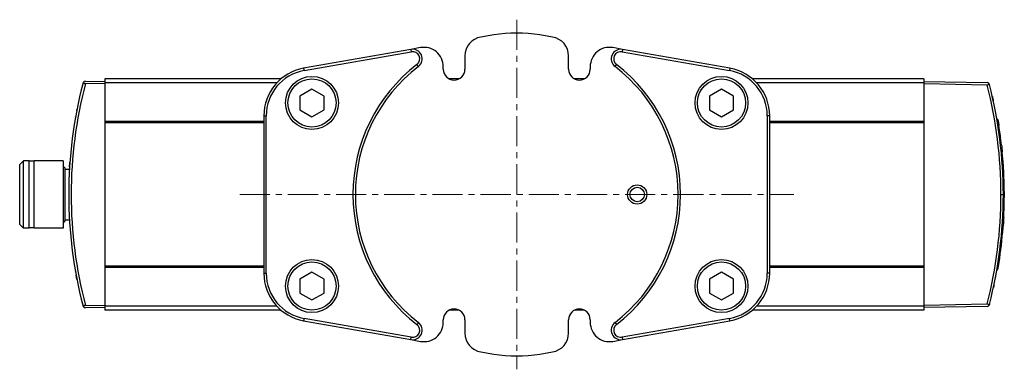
# Model space of a CAD drawing. Header units: inches. Extents: x 0 to 6721, y -3375 to 1330.
# Tile 158 of 196: x 4595 to 4799, y 277 to 350. Entities that reach past the tile are written whole.
import ezdxf

# ---------------------------------------------------------------- set-up
doc = ezdxf.new("R2010")
doc.units = ezdxf.units.IN
doc.header["$MEASUREMENT"] = 0
doc.linetypes.add('CENTER', pattern=[2, 1.25, -0.25, 0.25, -0.25])
for name, color, linetype, lineweight in [('AM_7', 4, 'CENTER', 15), ('可見 (ISO)', 7, 'Continuous', 25), ('窄部可見 (ISO)', 7, 'Continuous', 25)]:
    doc.layers.add(name, color=color, linetype=linetype, lineweight=lineweight)

msp = doc.modelspace()

# ---------------------------------------------------------------- linework, layer by layer
at = {"layer": 'AM_7', "ltscale": 5}
for p, q in [((4697.957, 349.875), (4697.957, 277.314)), ((4640.457, 313.595), (4755.457, 313.595))]:
    msp.add_line(p, q, dxfattribs=at)
at = {"layer": '可見 (ISO)'}
for p, q in [((4693.179, 346.752), (4690.513, 346.282)), ((4705.402, 346.282), (4702.735, 346.752)), ((4675.989, 343.721), (4653.721, 339.794)), ((4678.013, 344.078), (4675.989, 343.721)), ((4719.925, 343.721), (4717.902, 344.078)), ((4742.194, 339.794), (4719.925, 343.721)), ((4653.807, 339.302), (4676.076, 343.229)), ((4687.207, 342.343), (4687.207, 339.595)), ((4708.707, 339.595), (4708.707, 342.343)), ((4719.838, 343.229), (4742.107, 339.302)), ((4682.707, 339.595), (4682.707, 340.139)), ((4713.207, 340.139), (4713.207, 339.595)), ((4612.457, 337.595), (4612.457, 336.772)), ((4649.015, 337.595), (4612.457, 337.595)), ((4685.988, 337.595), (4683.926, 337.595)), ((4711.988, 337.595), (4709.926, 337.595)), ((4782.457, 337.595), (4746.9, 337.595)), ((4782.457, 337.595), (4782.457, 336.772)), ((4608.426, 337.115), (4612.457, 337.045)), ((4612.457, 336.544), (4608.426, 336.615)), ((4612.457, 336.772), (4612.457, 328.772)), ((4648.149, 336.772), (4612.457, 336.772)), ((4782.457, 336.772), (4747.765, 336.772)), ((4782.457, 337.045), (4795.584, 336.815)), ((4782.457, 336.772), (4782.457, 328.772)), ((4795.584, 336.315), (4782.457, 336.544)), ((4645.457, 329.946), (4645.457, 297.243)), ((4645.957, 297.243), (4645.957, 329.946)), ((4749.957, 329.946), (4749.957, 297.243)), ((4750.457, 297.243), (4750.457, 329.946)), ((4797.62, 329.179), (4797.824, 329.175)), ((4797.826, 329.163), (4797.622, 329.166)), ((4612.457, 328.772), (4612.457, 328.472)), ((4645.457, 328.772), (4612.457, 328.772)), ((4612.457, 328.472), (4612.457, 298.717)), ((4645.457, 328.472), (4612.457, 328.472)), ((4782.457, 328.772), (4750.457, 328.772)), ((4782.457, 328.472), (4750.457, 328.472)), ((4782.457, 328.772), (4782.457, 328.472)), ((4782.457, 328.472), (4782.457, 298.717)), ((4797.833, 327.89), (4798.036, 327.89)), ((4798.383, 323.826), (4798.584, 323.826)), ((4798.531, 322.41), (4798.733, 322.403)), ((4594.787, 319.79), (4595.592, 320.595)), ((4594.787, 307.4), (4594.787, 319.79)), ((4595.592, 306.595), (4595.592, 320.595)), ((4596.787, 320.595), (4595.592, 320.595)), ((4596.787, 306.595), (4596.787, 320.595)), ((4597.787, 320.495), (4596.787, 320.495)), ((4597.787, 306.595), (4597.787, 320.595)), ((4603.787, 320.595), (4597.787, 320.595)), ((4603.787, 320.595), (4603.787, 306.595)), ((4604.187, 319.095), (4603.787, 319.495)), ((4604.187, 319.095), (4604.187, 308.095)), ((4604.187, 318.845), (4605.108, 318.845)), ((4605.187, 320.095), (4605.187, 320.078)), ((4605.188, 320.095), (4605.187, 320.095)), ((4605.187, 320.078), (4605.187, 320.077)), ((4605.188, 320.095), (4605.188, 320.095)), ((4798.762, 319.571), (4798.962, 319.573)), ((4798.874, 317.491), (4799.074, 317.488)), ((4798.891, 317.085), (4799.091, 317.082)), ((4798.954, 314.368), (4799.154, 314.373)), ((4799.155, 314.231), (4798.955, 314.234)), ((4798.955, 312.981), (4799.155, 312.981)), ((4798.838, 308.918), (4799.038, 308.918)), ((4594.787, 307.4), (4595.592, 306.595)), ((4596.787, 306.595), (4595.592, 306.595)), ((4597.787, 306.695), (4596.787, 306.695)), ((4603.787, 306.595), (4597.787, 306.595)), ((4604.187, 308.095), (4603.787, 307.695)), ((4604.187, 308.345), (4605.108, 308.345)), ((4605.187, 307.112), (4605.187, 307.095)), ((4605.188, 307.095), (4605.187, 307.095)), ((4798.7, 306.74), (4798.9, 306.735)), ((4798.718, 306.985), (4798.919, 306.989)), ((4612.457, 298.717), (4612.457, 298.417)), ((4645.457, 298.717), (4612.457, 298.717)), ((4612.457, 298.417), (4612.457, 290.417)), ((4645.457, 298.417), (4612.457, 298.417)), ((4782.457, 298.717), (4750.457, 298.717)), ((4782.457, 298.417), (4750.457, 298.417)), ((4782.457, 298.717), (4782.457, 298.417)), ((4782.457, 298.417), (4782.457, 290.417)), ((4797.717, 298.583), (4797.921, 298.588)), ((4797.861, 299.472), (4798.063, 299.474)), ((4797.62, 298.01), (4797.824, 298.014)), ((4608.426, 290.574), (4612.457, 290.645)), ((4612.457, 290.417), (4612.457, 289.595)), ((4648.149, 290.417), (4612.457, 290.417)), ((4782.457, 290.417), (4747.765, 290.417)), ((4782.457, 290.645), (4795.584, 290.874)), ((4782.457, 290.417), (4782.457, 289.595)), ((4795.584, 290.374), (4782.457, 290.145)), ((4612.457, 290.145), (4608.426, 290.074)), ((4649.015, 289.595), (4612.457, 289.595)), ((4685.988, 289.595), (4683.926, 289.595)), ((4711.988, 289.595), (4709.926, 289.595)), ((4782.457, 289.595), (4746.9, 289.595)), ((4653.721, 287.395), (4675.989, 283.468)), ((4676.076, 283.96), (4653.807, 287.887)), ((4682.707, 287.051), (4682.707, 287.595)), ((4687.207, 287.595), (4687.207, 284.846)), ((4708.707, 284.846), (4708.707, 287.595)), ((4713.207, 287.595), (4713.207, 287.051)), ((4742.107, 287.887), (4719.838, 283.96)), ((4719.925, 283.468), (4742.194, 287.395)), ((4675.989, 283.468), (4678.013, 283.111)), ((4717.902, 283.111), (4719.925, 283.468)), ((4690.513, 280.907), (4693.179, 280.437)), ((4702.735, 280.437), (4705.402, 280.907))]:
    msp.add_line(p, q, dxfattribs=at)
for points in [[(4657.957, 334.038), (4655.457, 335.481), (4652.957, 334.038), (4652.957, 331.151), (4655.457, 329.708), (4657.957, 331.151)], [(4742.957, 334.038), (4740.457, 335.481), (4737.957, 334.038), (4737.957, 331.151), (4740.457, 329.708), (4742.957, 331.151)], [(4657.957, 296.038), (4655.457, 297.481), (4652.957, 296.038), (4652.957, 293.151), (4655.457, 291.708), (4657.957, 293.151)], [(4742.957, 296.038), (4740.457, 297.481), (4737.957, 296.038), (4737.957, 293.151), (4740.457, 291.708), (4742.957, 293.151)]]:
    msp.add_lwpolyline(points, close=True, dxfattribs=at)
for centre, radius in [((4655.457, 332.595), 5.5), ((4655.457, 332.595), 5), ((4740.457, 332.595), 5.5), ((4740.457, 332.595), 5), ((4722.957, 313.595), 2), ((4722.957, 313.595), 1.5), ((4655.457, 294.595), 5.5), ((4655.457, 294.595), 5), ((4740.457, 294.595), 5.5), ((4740.457, 294.595), 5)]:
    msp.add_circle(centre, radius, dxfattribs=at)
for centre, radius, start, end in [((4691.207, 342.343), 4, 100, 180), ((4697.957, 313.595), 33.5, 81.80034, 98.19966), ((4704.707, 342.343), 4, 0, 80), ((4676.337, 341.751), 2, 307.51894, 100), ((4678.707, 340.139), 4, 0, 100), ((4717.207, 340.139), 4, 80, 180), ((4719.577, 341.751), 2, 80, 232.48106), ((4676.337, 341.751), 1.5, 307.51894, 100), ((4719.577, 341.751), 1.5, 80, 232.48106), ((4655.457, 329.946), 10, 100, 180), ((4655.457, 329.946), 9.5, 100, 180), ((4697.957, 313.595), 34, 127.51894, 232.48106), ((4697.957, 313.595), 33.5, 127.51894, 232.48106), ((4684.957, 339.595), 2.25, 180, 0), ((4710.957, 339.595), 2.25, 180, 0), ((4697.957, 313.595), 33.5, 307.51894, 52.48106), ((4697.957, 313.595), 34, 307.51894, 52.48106), ((4740.457, 329.946), 9.5, 0, 80), ((4740.457, 329.946), 10, 0, 80), ((4608.417, 336.615), 0.5, 89, 141.39032), ((4795.575, 336.315), 0.5, 36.5376, 89), ((4707.457, 313.595), 91.7, 9.77466, 9.78266), ((4707.457, 313.595), 91.7, 350.21734, 350.58105), ((4655.457, 297.243), 10, 180, 260), ((4655.457, 297.243), 9.5, 180, 260), ((4740.457, 297.243), 9.5, 280, 0), ((4740.457, 297.243), 10, 280, 0), ((4608.417, 290.574), 0.5, 218.60968, 271), ((4795.575, 290.874), 0.5, 271, 323.46017), ((4684.957, 287.595), 2.25, 0, 180), ((4710.957, 287.595), 2.25, 0, 180), ((4676.337, 285.438), 2, 260, 52.48106), ((4676.337, 285.438), 1.5, 260, 52.48106), ((4678.707, 287.051), 4, 260, 0), ((4717.207, 287.051), 4, 180, 280), ((4719.577, 285.438), 2, 127.51894, 280), ((4719.577, 285.438), 1.5, 127.51894, 280), ((4691.207, 284.846), 4, 180, 260), ((4704.707, 284.846), 4, 280, 0), ((4697.957, 313.595), 33.5, 261.80034, 278.19966)]:
    msp.add_arc(centre, radius, start, end, dxfattribs=at)
for centre, major_axis, ratio, start_param, end_param in [((4696.43, 313.595), (0, 91.487), 0.9998494, 1.3150074, 1.8265853), ((4608.416, 336.615), (-0.011, -0.5), 0.9993163, 4.0592691, 4.4775968), ((4728.588, 316.313), (-10.24, 79.585), 0.8747788, 4.5663498, 4.8543383), ((4707.484, 313.594), (0, -91.687), 0.9998477, 1.7079479, 1.7273558), ((4707.484, 313.594), (0, -91.687), 0.9998477, 1.6826265, 1.7273558), ((4707.484, 313.594), (0, -91.687), 0.9998477, 1.7024938, 1.7036901), ((4707.484, 313.594), (0, -91.687), 0.9998477, 1.6988086, 1.7008985), ((4707.485, 313.595), (0, -91.686), 0.9998477, 1.6360446, 1.6670138), ((4707.485, 313.595), (0, -91.686), 0.9998477, 1.6508765, 1.6521292), ((4707.485, 313.595), (0, -91.686), 0.9998477, 1.6475985, 1.6493497), ((4557.699, 310.278), (241.436, 5.35), 0.6159183, 0.0125162, 0.0265444), ((779.721, 382.963), (4019.422, -70.97), 0.1506609, 0.0083992, 0.0090701), ((4707.485, 313.595), (0, -91.686), 0.9998477, 1.5792826, 1.6088405), ((4707.485, 313.595), (0, -91.686), 0.9998477, 1.588402, 1.6088404), ((3821.359, 297.347), (977.783, 17.929), 0.3062052, 6.2796953, 6.2829615), ((4728.588, 310.876), (10.24, 79.585), 0.8747788, 4.5704397, 4.8584283), ((4707.485, 313.595), (0, -91.686), 0.9998477, 1.5197684, 1.5641041), ((4707.485, 313.595), (0, -91.686), 0.9998477, 1.5197684, 1.5317037), ((4707.484, 313.595), (0, -91.687), 0.9998477, 1.416174, 1.495912), ((3833.26, 297.494), (965.88, 17.71), 0.3062052, 6.2545696, 6.2554255), ((4707.484, 313.595), (0, -91.687), 0.9998477, 1.4264597, 1.4282767), ((4707.484, 313.595), (0, -91.687), 0.9998477, 1.4264597, 1.4282766), ((4707.484, 313.595), (0, -91.687), 0.9998477, 1.4330137, 1.4340445), ((3876.318, 297.884), (922.802, 16.934), 0.3084863, 6.2262394, 6.2293484), ((3860.908, 297.64), (938.213, 17.203), 0.3062052, 6.2268937, 6.2297475), ((4707.484, 313.595), (0, -91.687), 0.9998477, 1.4228762, 1.4248306), ((4608.416, 290.574), (0.011, -0.5), 0.9993163, 4.9471836, 5.3655114)]:
    msp.add_ellipse(centre, major_axis=major_axis, ratio=ratio, start_param=start_param, end_param=end_param, dxfattribs=at)
for points, knots in [([(4607.727, 335.937), (4607.727, 335.937), (4607.727, 335.937), (4607.727, 335.937), (4607.727, 335.937), (4607.727, 335.938), (4607.727, 335.938), (4607.727, 335.939), (4607.728, 335.94), (4607.729, 335.945), (4607.729, 335.947), (4607.73, 335.949), (4607.73, 335.949), (4607.73, 335.949)], [0, 0, 0, 0, 0.000139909, 0.000139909, 0.000606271, 0.000606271, 0.001538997, 0.001538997, 0.005269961, 0.005269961, 0.020197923, 0.020197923, 0.026598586, 0.026598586, 0.026598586, 0.026598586]), ([(4608.026, 336.927), (4608.034, 336.888), (4608.047, 336.849), (4608.087, 336.778), (4608.112, 336.745), (4608.177, 336.688), (4608.216, 336.664), (4608.287, 336.636), (4608.314, 336.628), (4608.37, 336.618), (4608.398, 336.615), (4608.426, 336.615)], [0.000000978, 0.000000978, 0.000000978, 0.000000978, 0.016758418, 0.016758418, 0.032213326, 0.032213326, 0.047545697, 0.047545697, 0.056386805, 0.056386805, 0.064844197, 0.064844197, 0.064844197, 0.064844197]), ([(4795.584, 336.315), (4795.612, 336.315), (4795.64, 336.317), (4795.697, 336.325), (4795.724, 336.332), (4795.794, 336.358), (4795.832, 336.38), (4795.895, 336.434), (4795.92, 336.466), (4795.958, 336.536), (4795.97, 336.574), (4795.977, 336.613)], [0.000000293, 0.000000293, 0.000000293, 0.000000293, 0.008542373, 0.008542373, 0.017414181, 0.017414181, 0.032297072, 0.032297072, 0.047614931, 0.047614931, 0.0642307, 0.0642307, 0.0642307, 0.0642307]), ([(4796.059, 336.44), (4796.057, 336.449), (4796.054, 336.458), (4796.045, 336.488), (4796.036, 336.51), (4796.013, 336.559), (4795.996, 336.587), (4795.977, 336.613)], [-0.003830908, -0.003830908, -0.003830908, -0.003830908, 0, 0, 0.009742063, 0.009742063, 0.023068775, 0.023068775, 0.023068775, 0.023068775]), ([(4796.225, 335.787), (4796.225, 335.787), (4796.225, 335.787), (4796.225, 335.786), (4796.225, 335.785), (4796.226, 335.783), (4796.226, 335.782), (4796.227, 335.781), (4796.227, 335.781), (4796.227, 335.781), (4796.227, 335.781), (4796.227, 335.781), (4796.227, 335.781), (4796.227, 335.781), (4796.227, 335.781), (4796.227, 335.781)], [0.038965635, 0.038965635, 0.038965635, 0.038965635, 0.042570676, 0.042570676, 0.049300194, 0.049300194, 0.054347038, 0.054347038, 0.054583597, 0.054583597, 0.054672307, 0.054672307, 0.054711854, 0.054711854, 0.054731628, 0.054731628, 0.054731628, 0.054731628]), ([(4606.382, 329.678), (4606.382, 329.678), (4606.382, 329.678), (4606.382, 329.678), (4606.382, 329.68), (4606.383, 329.685), (4606.384, 329.689), (4606.385, 329.695)], [0.030692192, 0.030692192, 0.030692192, 0.030692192, 0.032733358, 0.032733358, 0.043990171, 0.043990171, 0.060354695, 0.060354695, 0.060354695, 0.060354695]), ([(4797.387, 330.473), (4797.387, 330.471), (4797.388, 330.469), (4797.388, 330.468), (4797.388, 330.467), (4797.388, 330.467)], [0, 0, 0, 0, 0.010255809, 0.010255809, 0.012025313, 0.012025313, 0.012025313, 0.012025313]), ([(4797.387, 330.473), (4797.387, 330.471), (4797.388, 330.469), (4797.388, 330.467), (4797.388, 330.466), (4797.388, 330.466)], [0, 0, 0, 0, 0.010255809, 0.010255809, 0.017188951, 0.017188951, 0.017188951, 0.017188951]), ([(4797.826, 329.163), (4797.826, 329.163), (4797.832, 329.129), (4797.855, 328.994), (4797.872, 328.892), (4797.912, 328.655), (4797.937, 328.505), (4797.987, 328.196), (4798.012, 328.04), (4798.036, 327.89)], [-0.40285249, -0.40285249, -0.40285249, -0.40285249, -0.35269995, -0.35269995, -0.30254741, -0.30254741, -0.2517516, -0.2517516, -0.20697866, -0.20697866, -0.20697866, -0.20697866]), ([(4798.584, 323.826), (4798.608, 323.621), (4798.63, 323.413), (4798.682, 322.926), (4798.708, 322.661), (4798.73, 322.435), (4798.732, 322.419), (4798.733, 322.403)], [-0.32658005, -0.32658005, -0.32658005, -0.32658005, -0.26613231, -0.26613231, -0.17698694, -0.17698694, -0.16992814, -0.16992814, -0.16992814, -0.16992814]), ([(4605.214, 320.445), (4605.214, 320.446), (4605.214, 320.446), (4605.214, 320.447), (4605.214, 320.448), (4605.214, 320.451), (4605.215, 320.453), (4605.215, 320.462), (4605.216, 320.467), (4605.216, 320.471), (4605.216, 320.471), (4605.216, 320.471)], [0, 0, 0, 0, 0.000488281, 0.000488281, 0.004394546, 0.004394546, 0.012207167, 0.012207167, 0.043465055, 0.043465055, 0.056641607, 0.056641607, 0.056641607, 0.056641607]), ([(4799.155, 314.231), (4799.155, 314.231), (4799.155, 314.198), (4799.156, 314.064), (4799.156, 313.963), (4799.157, 313.731), (4799.157, 313.584), (4799.157, 313.281), (4799.156, 313.128), (4799.155, 312.981)], [-0.39455542, -0.39455542, -0.39455542, -0.39455542, -0.34524219, -0.34524219, -0.29592895, -0.29592895, -0.24661396, -0.24661396, -0.20320521, -0.20320521, -0.20320521, -0.20320521]), ([(4799.038, 308.918), (4799.027, 308.713), (4799.016, 308.505), (4798.988, 308.02), (4798.971, 307.756), (4798.944, 307.339), (4798.931, 307.158), (4798.921, 307.02), (4798.92, 307.004), (4798.919, 306.989)], [1.08927231, 1.08927231, 1.08927231, 1.08927231, 1.14931917, 1.14931917, 1.23786588, 1.23786588, 1.32630795, 1.32630795, 1.33943432, 1.33943432, 1.33943432, 1.33943432]), ([(4605.216, 306.718), (4605.216, 306.718), (4605.216, 306.718), (4605.216, 306.719), (4605.216, 306.719), (4605.215, 306.724), (4605.215, 306.732), (4605.214, 306.743), (4605.214, 306.744), (4605.214, 306.744), (4605.214, 306.744), (4605.214, 306.744), (4605.214, 306.744), (4605.214, 306.744)], [0.037091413, 0.037091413, 0.037091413, 0.037091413, 0.038639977, 0.038639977, 0.051563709, 0.051563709, 0.090348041, 0.090348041, 0.092165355, 0.092165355, 0.092250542, 0.092250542, 0.092270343, 0.092270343, 0.092270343, 0.092270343]), ([(4606.384, 297.501), (4606.383, 297.501), (4606.383, 297.501), (4606.383, 297.503), (4606.383, 297.504), (4606.383, 297.506), (4606.382, 297.508), (4606.382, 297.511), (4606.382, 297.512), (4606.382, 297.512)], [0, 0, 0, 0, 0.000488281, 0.000488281, 0.004394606, 0.004394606, 0.012207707, 0.012207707, 0.025120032, 0.025120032, 0.025120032, 0.025120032]), ([(4606.687, 295.888), (4606.627, 296.191), (4606.573, 296.471), (4606.519, 296.761), (4606.509, 296.815), (4606.496, 296.886), (4606.492, 296.905), (4606.488, 296.927), (4606.487, 296.93), (4606.487, 296.934), (4606.487, 296.934), (4606.487, 296.934), (4606.487, 296.935), (4606.487, 296.935)], [0, 0, 0, 0, 0.10526752, 0.10526752, 0.13074712, 0.13074712, 0.14029542, 0.14029542, 0.14208553, 0.14208553, 0.14225336, 0.14225336, 0.14227365, 0.14227365, 0.14227365, 0.14227365]), ([(4797.388, 296.722), (4797.388, 296.722), (4797.388, 296.722), (4797.388, 296.722), (4797.388, 296.721), (4797.387, 296.718), (4797.387, 296.716), (4797.386, 296.712)], [0.030415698, 0.030415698, 0.030415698, 0.030415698, 0.031008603, 0.031008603, 0.038532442, 0.038532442, 0.050541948, 0.050541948, 0.050541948, 0.050541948]), ([(4607.73, 291.24), (4607.73, 291.24), (4607.73, 291.241), (4607.73, 291.241), (4607.729, 291.242), (4607.728, 291.248), (4607.727, 291.253), (4607.725, 291.26)], [0.039075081, 0.039075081, 0.039075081, 0.039075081, 0.040941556, 0.040941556, 0.05178334, 0.05178334, 0.070126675, 0.070126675, 0.070126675, 0.070126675]), ([(4607.831, 290.843), (4607.831, 290.843), (4607.831, 290.843), (4607.831, 290.844), (4607.83, 290.845), (4607.83, 290.847), (4607.83, 290.848), (4607.829, 290.849), (4607.829, 290.849), (4607.829, 290.849), (4607.829, 290.849), (4607.829, 290.85), (4607.829, 290.85), (4607.829, 290.85), (4607.829, 290.85), (4607.829, 290.85), (4607.829, 290.85), (4607.829, 290.85)], [0.038823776, 0.038823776, 0.038823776, 0.038823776, 0.042098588, 0.042098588, 0.048574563, 0.048574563, 0.053431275, 0.053431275, 0.054341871, 0.054341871, 0.054683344, 0.054683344, 0.054811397, 0.054811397, 0.054859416, 0.054859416, 0.054879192, 0.054879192, 0.054879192, 0.054879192]), ([(4608.426, 290.574), (4608.398, 290.574), (4608.37, 290.571), (4608.314, 290.561), (4608.287, 290.553), (4608.216, 290.525), (4608.177, 290.501), (4608.113, 290.444), (4608.087, 290.412), (4608.047, 290.34), (4608.034, 290.301), (4608.026, 290.262)], [0.000000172, 0.000000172, 0.000000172, 0.000000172, 0.008404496, 0.008404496, 0.017189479, 0.017189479, 0.032439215, 0.032439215, 0.047827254, 0.047827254, 0.064513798, 0.064513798, 0.064513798, 0.064513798]), ([(4795.977, 290.576), (4795.97, 290.615), (4795.958, 290.654), (4795.92, 290.723), (4795.895, 290.755), (4795.832, 290.809), (4795.794, 290.832), (4795.725, 290.857), (4795.697, 290.864), (4795.641, 290.873), (4795.612, 290.874), (4795.584, 290.874)], [0.000000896, 0.000000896, 0.000000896, 0.000000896, 0.016688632, 0.016688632, 0.032072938, 0.032072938, 0.047031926, 0.047031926, 0.055959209, 0.055959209, 0.064554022, 0.064554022, 0.064554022, 0.064554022]), ([(4796.059, 290.749), (4796.057, 290.74), (4796.054, 290.731), (4796.045, 290.701), (4796.036, 290.679), (4796.013, 290.63), (4795.996, 290.602), (4795.977, 290.576)], [-0.026920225, -0.026920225, -0.026920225, -0.026920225, -0.023086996, -0.023086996, -0.013337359, -0.013337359, -0.00000098, -0.00000098, -0.00000098, -0.00000098]), ([(4796.227, 291.411), (4796.227, 291.408), (4796.226, 291.406), (4796.225, 291.403), (4796.225, 291.402), (4796.225, 291.402), (4796.225, 291.401), (4796.225, 291.401), (4796.225, 291.401), (4796.225, 291.401)], [0, 0, 0, 0, 0.010650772, 0.010650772, 0.016392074, 0.016392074, 0.020697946, 0.020697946, 0.021256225, 0.021256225, 0.021256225, 0.021256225]), ([(4796.227, 291.411), (4796.227, 291.408), (4796.226, 291.406), (4796.225, 291.403), (4796.225, 291.402), (4796.225, 291.402), (4796.225, 291.401), (4796.225, 291.401), (4796.225, 291.401), (4796.225, 291.401)], [0, 0, 0, 0, 0.010650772, 0.010650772, 0.016392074, 0.016392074, 0.020697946, 0.020697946, 0.021816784, 0.021816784, 0.021816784, 0.021816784])]:
    msp.add_open_spline(points, degree=3, knots=knots, dxfattribs=at)
for points in [[(4796.672, 333.918), (4796.738, 333.625), (4796.808, 333.312), (4796.875, 333.005)], [(4606.629, 331.006), (4606.639, 331.056), (4606.652, 331.122), (4606.667, 331.203)], [(4605.137, 319.322), (4605.164, 319.762), (4605.188, 320.091), (4605.202, 320.279)], [(4797.367, 296.608), (4797.357, 296.559), (4797.345, 296.494), (4797.33, 296.416)], [(4797.006, 294.801), (4796.971, 294.632), (4796.934, 294.458), (4796.896, 294.283)]]:
    msp.add_open_spline(points, degree=3, dxfattribs=at)
at = {"layer": '窄部可見 (ISO)'}
for p, q in [((4675.989, 343.721), (4676.076, 343.229)), ((4719.925, 343.721), (4719.838, 343.229)), ((4653.721, 339.794), (4653.807, 339.302)), ((4677.555, 340.165), (4677.25, 340.562)), ((4718.359, 340.165), (4718.664, 340.562)), ((4742.194, 339.794), (4742.107, 339.302)), ((4645.457, 329.946), (4645.957, 329.946)), ((4750.457, 329.946), (4749.957, 329.946)), ((4798.466, 313.595), (4798.957, 313.595)), ((4645.457, 297.243), (4645.957, 297.243)), ((4750.457, 297.243), (4749.957, 297.243)), ((4653.807, 287.887), (4653.721, 287.395)), ((4677.555, 287.024), (4677.25, 286.627)), ((4718.359, 287.024), (4718.664, 286.627)), ((4742.194, 287.395), (4742.107, 287.887)), ((4675.989, 283.468), (4676.076, 283.96)), ((4719.838, 283.96), (4719.925, 283.468))]:
    msp.add_line(p, q, dxfattribs=at)
for centre, major_axis, ratio, start_param, end_param in [((4696.439, 313.595), (0, -90.987), 0.9998477, 4.4566013, 4.9681766), ((4728.492, 316.262), (-10.043, 79.163), 0.8747763, 4.5683657, 4.8563728), ((4606.582, 329.66), (-0.197, 0.035), 0.9939192, 6.2590967, 6.2831853), ((4797.166, 330.567), (0.197, 0.037), 0.9464153, 0, 0.0759418), ((4605.412, 320.416), (-0.199, 0.015), 0.9940592, 0, 0.0257714), ((4728.492, 310.927), (10.043, 79.163), 0.8747763, 4.5684062, 4.8564113), ((4607.919, 291.308), (-0.194, -0.049), 0.9932399, 6.2728146, 6.2831853), ((4796.062, 291.574), (0.194, -0.048), 0.9505157, 0, 0.0177583)]:
    msp.add_ellipse(centre, major_axis=major_axis, ratio=ratio, start_param=start_param, end_param=end_param, dxfattribs=at)

doc.saveas('drawing.dxf')
